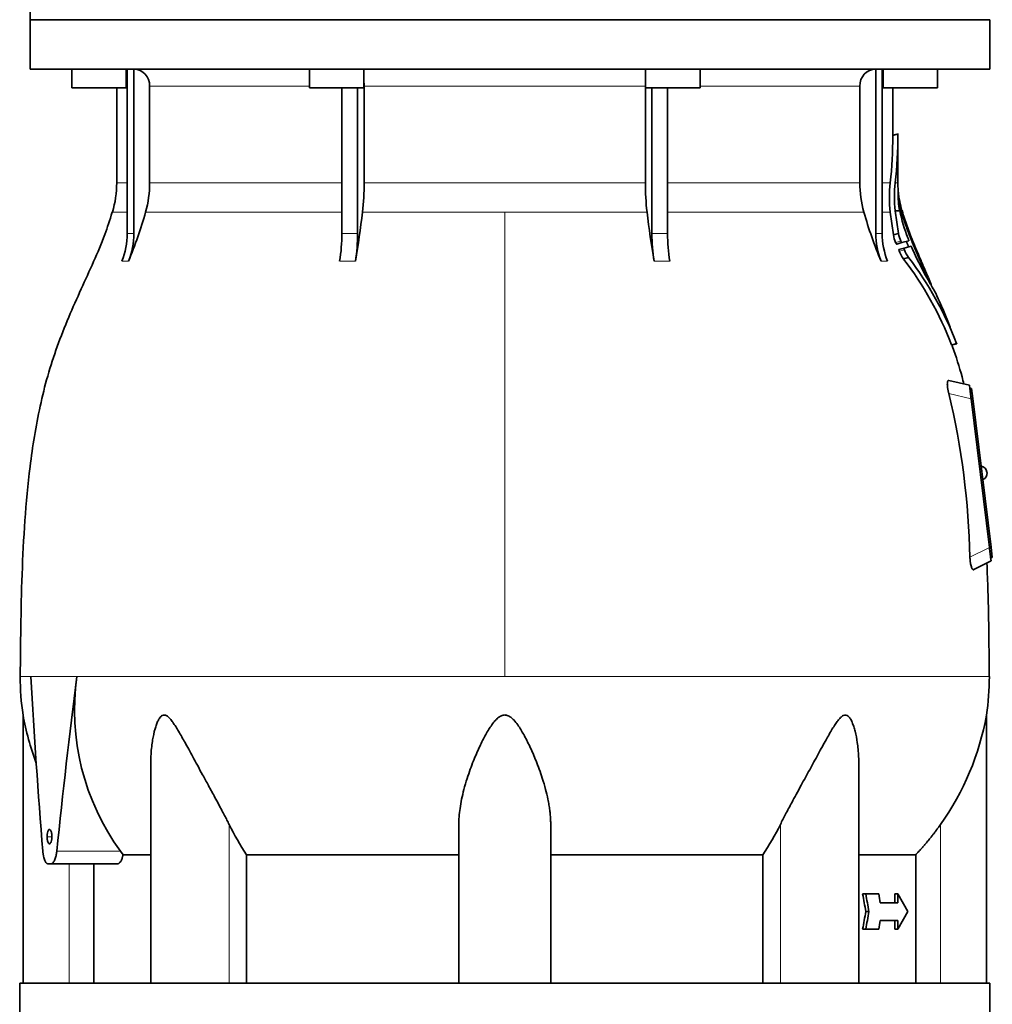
# Model space of a CAD drawing. Header units: millimetres. Extents: x 203 to 976, y -929 to 1223.
# Tile 17 of 18: x 663 to 948, y 509 to 798. Entities that reach past the tile are written whole.
import ezdxf

# ---------------------------------------------------------------- set-up
doc = ezdxf.new("R2010")
doc.units = ezdxf.units.MM
for name, color, linetype in [('VSI344-454_FLANG', 7, 'Continuous'), ('VSI344-454_TESTA', 7, 'Continuous'), ('VSI344_DIFFUSORE', 7, 'Continuous')]:
    doc.layers.add(name, color=color, linetype=linetype)

# ---------------------------------------------------------------- blocks, each defined once
blk = doc.blocks.new('SE2')
at = {"layer": 'VSI344-454_FLANG', "color": 7, "linetype": 'Continuous', "lineweight": 35}
blk.add_line((665.81, 823.29), (665.81, 798.29), dxfattribs=at)
at = {"layer": 'VSI344-454_TESTA', "color": 7, "linetype": 'Continuous', "lineweight": 35}
for p, q in [((665.81, 798.29), (947.76, 798.29)), ((665.81, 798.29), (665.81, 783.79)), ((947.76, 783.79), (947.76, 798.29)), ((947.76, 783.79), (665.81, 783.79)), ((678.08, 783.79), (678.08, 778.29)), ((694.08, 778.29), (694.08, 783.79)), ((694.36, 783.79), (694.36, 735.45)), ((696.28, 783.79), (696.28, 735.45)), ((747.9, 783.79), (747.9, 778.29)), ((763.9, 778.29), (763.9, 783.79)), ((846.63, 783.79), (846.63, 778.29)), ((862.63, 778.29), (862.63, 783.79)), ((914.25, 783.79), (914.25, 735.45)), ((916.16, 783.79), (916.16, 735.45)), ((916.44, 783.79), (916.44, 778.29)), ((932.44, 778.29), (932.44, 783.79)), ((678.08, 778.29), (694.08, 778.29)), ((691.26, 778.29), (691.26, 750.36)), ((700.92, 778.79), (700.92, 750.36)), ((747.9, 778.29), (763.9, 778.29)), ((757.41, 778.29), (757.41, 735.45)), ((762.04, 778.29), (762.03, 735.45)), ((763.96, 778.79), (763.96, 750.36)), ((846.57, 778.79), (846.57, 750.36)), ((846.63, 778.29), (862.63, 778.29)), ((848.49, 778.29), (848.49, 735.45)), ((853.11, 778.29), (853.11, 735.45)), ((909.6, 778.79), (909.6, 750.36)), ((916.44, 778.29), (932.44, 778.29)), ((919.26, 764.31), (919.26, 778.29)), ((920.79, 764.75), (919.26, 764.34)), ((920.76, 750.36), (920.76, 764.76)), ((918.52, 741.75), (919.43, 735.05)), ((919.99, 742.18), (921.31, 742.18)), ((920.92, 735.45), (919.99, 742.18)), ((921.87, 741.52), (921.73, 742.18)), ((922.2, 741.57), (921.97, 742.23)), ((923.19, 738.72), (923.02, 738.68)), ((919.43, 735.05), (920.92, 735.45)), ((921.91, 732.8), (920.41, 732.39)), ((923.96, 733.34), (921.91, 732.8)), ((923.67, 734.23), (923.84, 733.8)), ((922.58, 731.19), (921.08, 730.79)), ((922.58, 731.19), (924.62, 731.74)), ((924.86, 731.31), (925.05, 730.89)), ((925.78, 731.49), (929.57, 722.89)), ((922.41, 728), (923.91, 728.4)), ((927.4, 727.88), (927.55, 727.55)), ((936.5, 702.67), (938.09, 703.09)), ((941.78, 690.91), (935.74, 692.3)), ((941.78, 690.91), (941.9, 689.91)), ((941.9, 689.91), (942.4, 689.97)), ((941.9, 689.9), (941.94, 689.64)), ((942.4, 689.97), (942.77, 686.99)), ((942.27, 686.93), (947.63, 643.27)), ((942.77, 686.99), (948.13, 643.32)), ((946.94, 665.27), (946.93, 665.4)), ((948.13, 643.32), (948.49, 640.34)), ((943.09, 636.73), (948.12, 639.29)), ((947.96, 640.56), (948, 640.28)), ((948.49, 640.34), (948, 640.28)), ((948, 640.28), (948.12, 639.29)), ((663.76, 594.06), (663.76, 515.29)), ((946.76, 515.29), (946.76, 594.06)), ((701.25, 579.66), (701.25, 515.29)), ((909.27, 515.29), (909.27, 579.66)), ((791.76, 515.29), (791.76, 561.87)), ((818.76, 515.29), (818.76, 561.87)), ((692.4, 554), (693.13, 553)), ((701.14, 553), (693.13, 553)), ((791.76, 553), (729.43, 553)), ((729.43, 553), (729.43, 515.29)), ((881.1, 553), (881.1, 515.29)), ((926.01, 553), (926.01, 515.29)), ((671.9, 550.29), (671.1, 550.29)), ((671.9, 550.29), (691.49, 550.29)), ((684.52, 550.29), (684.52, 515.29)), ((910.38, 541.46), (911.31, 541.46)), ((915.14, 541.46), (911.31, 541.46)), ((919.85, 541.46), (919.85, 538.88)), ((919.85, 541.46), (920.78, 541.46)), ((923.65, 536.29), (920.78, 541.46)), ((920.78, 541.46), (920.78, 538.88)), ((920.78, 538.88), (915.55, 538.88)), ((911.32, 536.29), (912.25, 536.29)), ((923.65, 536.29), (920.78, 531.13)), ((920.78, 533.71), (915.55, 533.71)), ((919.85, 533.71), (919.85, 531.13)), ((920.78, 533.71), (920.78, 531.13)), ((910.38, 531.13), (911.31, 531.13)), ((915.14, 531.13), (911.31, 531.13)), ((919.85, 531.13), (920.78, 531.13))]:
    blk.add_line(p, q, dxfattribs=at)
at = {"layer": 'VSI344-454_TESTA', "color": 4, "linetype": 'Continuous', "lineweight": 9}
for p, q in [((694.23, 778.79), (694.08, 778.79)), ((747.9, 778.79), (700.92, 778.79)), ((846.57, 778.79), (763.96, 778.79)), ((909.6, 778.79), (862.63, 778.79)), ((916.44, 778.79), (916.18, 778.79)), ((920.76, 764.59), (919.26, 764.19)), ((694.23, 750.36), (691.26, 750.36)), ((757.38, 750.36), (700.92, 750.36)), ((846.57, 750.36), (763.96, 750.36)), ((853.15, 750.36), (909.6, 750.36)), ((916.3, 750.36), (918.5, 750.36)), ((920.76, 750.36), (919.96, 750.36)), ((690, 741.75), (694.23, 741.75)), ((699.76, 741.75), (757.4, 741.75)), ((763.47, 741.75), (805.26, 741.75)), ((805.26, 741.75), (847.05, 741.75)), ((805.26, 741.75), (805.26, 605.33)), ((853.14, 741.75), (910.77, 741.75)), ((916.18, 741.75), (918.52, 741.75)), ((921.87, 741.52), (921.49, 741.42)), ((921.97, 741.15), (921.57, 741.04)), ((921.96, 742.18), (921.73, 742.18)), ((922.23, 741.28), (922.24, 741.28)), ((923.11, 738.59), (923.05, 738.57)), ((848.49, 735.45), (853.11, 735.45)), ((921.59, 733.27), (920.09, 732.87)), ((922.68, 730.69), (921.18, 730.29)), ((692.8, 727.38), (694.71, 727.38)), ((756.77, 727.38), (761.39, 727.38)), ((849.14, 727.38), (853.76, 727.38)), ((915.81, 727.38), (917.73, 727.38)), ((937.99, 703.22), (936.53, 702.83)), ((942.27, 686.93), (935.72, 688.44)), ((942.77, 686.99), (942.27, 686.93)), ((941.92, 640.36), (947.63, 643.27)), ((947.63, 643.26), (948.13, 643.32)), ((679.54, 605.32), (666.03, 605.32)), ((724.3, 515.29), (724.3, 561.87)), ((886.23, 515.29), (886.23, 561.87)), ((933.26, 515.29), (933.26, 561.87)), ((672.15, 558.29), (670.79, 558.29)), ((673.66, 554), (692.4, 554)), ((677.26, 515.29), (677.26, 550.29))]:
    blk.add_line(p, q, dxfattribs=at)
at = {"layer": 'VSI344-454_TESTA', "color": 7, "linetype": 'Continuous', "lineweight": 35}
for centre, radius, start, end in [((696.1, 778.97), 4.83, 357.8987, 87.7656), ((914.44, 778.96), 4.84, 92.4219, 181.9135), ((788.7, 764.5), 130.57, 353.7833, 359.8632), ((788.38, 764.91), 132.38, 353.6919, 359.863), ((922.03, 764.66), 1.27, 176.1635, 183.0202), ((661.26, 750.36), 30, 343.3164, 0), ((668.62, 750.35), 32.31, 344.5527, 0.0141), ((688, 750.3), 75.96, 353.5325, 0.0426), ((922.53, 750.3), 75.96, 179.9574, 186.4675), ((941.91, 750.35), 32.31, 179.9859, 195.4473), ((956.31, 746.15), 38.05, 173.6514, 186.6498), ((955.26, 746.38), 35.52, 173.5607, 186.7887), ((949.26, 750.36), 28.5, 180, 184.3466), ((945.47, 747.21), 24.68, 179.0111, 191.7647), ((937.14, 746.82), 16.37, 174.9568, 177.1461), ((924.07, 747.91), 3.19, 183.5165, 185.5943), ((949.26, 750.36), 28.5, 185.3317, 196.6836), ((963.47, 751.35), 42.74, 185.04, 192.3951), ((574.44, 777.67), 130.37, 337.3107, 344.0048), ((491.91, 773.9), 273.46, 350.2065, 353.248), ((1118.7, 773.91), 273.54, 186.7524, 189.793), ((1036.12, 777.68), 130.4, 195.9961, 202.6884), ((971.86, 752.85), 51.67, 191.9257, 201.1287), ((926.52, 742.61), 4.78, 193.1726, 197.8029), ((929.71, 743.87), 7.91, 195.4704, 199.0959), ((932.07, 741.74), 9.56, 196.9823, 199.2688), ((563.92, 620.47), 378.12, 17.9741, 18.2028), ((672.91, 735.43), 21.46, 337.9865, 0.045), ((674.82, 735.43), 21.46, 337.9871, 0.0443), ((708.32, 735.33), 49.09, 350.6803, 0.1266), ((712.94, 735.33), 49.09, 350.6803, 0.1266), ((897.58, 735.33), 49.09, 179.8731, 189.3199), ((902.2, 735.33), 49.09, 179.8727, 189.3203), ((935.71, 735.43), 21.46, 179.9558, 202.0129), ((937.62, 735.43), 21.46, 179.9557, 202.0129), ((930.16, 737.14), 10.94, 191.0168, 202.9786), ((932, 737.67), 11.3, 191.3285, 202.9058), ((861.92, 709.97), 67.34, 21.0635, 21.4005), ((751.41, 667.74), 185.65, 20.2041, 20.9663), ((935.21, 735.45), 10.23, 200.5624, 202.7831), ((931.27, 734.25), 10.84, 201.3981, 215.2266), ((932.9, 734.72), 10.99, 201.4777, 215.1187), ((1024.31, 775.59), 108.86, 204.2432, 210.315), ((841.22, 665.89), 102.22, 21.1819, 37.4116), ((842.9, 666.59), 101.9, 21.0644, 37.3388), ((781.52, 662.82), 159.73, 22.7057, 23.9073), ((920.8, 718.85), 9.66, 22.2908, 24.7892), ((871.79, 699.44), 62.37, 19.7312, 21.7054), ((936.98, 723), 6.95, 201.0785, 208.1495), ((995.02, 756.19), 73.8, 209.6106, 211.2164), ((713.99, 635.43), 227.98, 1.2373, 13.4449), ((944.94, 665.15), 2, 7, 82.5225), ((944.96, 665.03), 2, 291.4775, 7), ((739.22, 605.42), 76.32, 180.0677, 188.592), ((2758.97, 723.45), 2096.26, 183.23039, 184.63651), ((2787.84, 337.87), 2125.2, 172.77029, 174.16307), ((749.15, 595.5), 70.3, 171.9657, 216.1764), ((871.3, 605.42), 76.32, 351.408, 359.9323), ((741.31, 607.67), 78.74, 189.9741, 200.6388), ((869.21, 607.67), 78.74, 324.4336, 350.0259), ((793.17, 595.76), 76.76, 206.2011, 213.8556), ((817.35, 595.76), 76.76, 326.1444, 333.7989), ((-90.79, 357.11), 1018.01, 10.13794, 10.43338), ((-98.37, 355.92), 1026.59, 10.11978, 10.41274), ((-105.36, 376.88), 1033.68, 9.01658, 9.16154), ((-90.79, 715.48), 1018.01, 349.56662, 349.86206), ((-98.37, 716.67), 1026.59, 349.58726, 349.88022), ((-105.36, 695.71), 1033.68, 350.83846, 350.98342)]:
    blk.add_arc(centre, radius, start, end, dxfattribs=at)
at = {"layer": 'VSI344-454_TESTA', "color": 4, "linetype": 'Continuous', "lineweight": 9}
for centre, radius, start, end in [((695.32, 726.72), 8.77, 83.7435, 96.2627), ((759.72, 684.56), 50.94, 87.4012, 92.5989), ((915.2, 726.73), 8.77, 83.7353, 96.2648)]:
    blk.add_arc(centre, radius, start, end, dxfattribs=at)
at = {"layer": 'VSI344-454_TESTA', "color": 7, "linetype": 'Continuous', "lineweight": 35}
for points, degree in [([(763.96, 778.79), (763.96, 779.22), (763.93, 779.62)], 2), ([(846.6, 779.62), (846.57, 779.22), (846.57, 778.79)], 2), ([(922.12, 741.64), (922.21, 741.34), (922.39, 740.74), (922.66, 739.84), (922.84, 739.24), (922.93, 738.95)], 3), ([(927.4, 727.88), (925.42, 732.39), (923.63, 736.82), (922.24, 741.28)], 3), ([(923.05, 738.59), (923.11, 738.41), (923.23, 738.05), (923.36, 737.7), (923.42, 737.52)], 3), ([(923.25, 738.22), (923.39, 737.82), (923.68, 737), (924.14, 735.78), (924.46, 734.95), (924.62, 734.54)], 3), ([(923.25, 733.15), (923.57, 732.36), (923.91, 731.55)], 2), ([(936.11, 707.96), (934.16, 712.87), (932.75, 716.2), (931.88, 717.94)], 3), ([(941.94, 689.64), (942.07, 688.51), (942.27, 686.93)], 2), ([(947.63, 643.27), (947.82, 641.69), (947.96, 640.56)], 2)]:
    blk.add_open_spline(points, degree=degree, dxfattribs=at)
for points, degree, knots in [([(919.26, 764.19), (919.26, 764.2), (919.26, 764.23), (919.26, 764.27), (919.26, 764.3), (919.26, 764.31), (919.26, 764.31)], 3, [0, 0, 0, 0, 0.0847023, 0.168601, 0.2532383, 0.2993019, 0.2993019, 0.2993019, 0.2993019]), ([(689.96, 741.8), (689.19, 739.35), (687.73, 734.74), (684.46, 727.09), (680.8, 719.13), (677.08, 710.87), (673.73, 702.37), (670.89, 693.65), (668.7, 684.81), (667.03, 675.91), (665.43, 664.71), (664.19, 651.17), (663.39, 635.47), (663.06, 619.87), (662.97, 610.58), (662.93, 605.33)], 3, [0, 0, 0, 0, 0.049789, 0.110746, 0.173446, 0.237762, 0.303357, 0.368248, 0.433017, 0.497367, 0.561163, 0.674213, 0.786597, 0.898149, 1, 1, 1, 1]), ([(930.21, 721.02), (929.35, 722.91), (929.13, 723.4), (928.5, 724.78), (928.02, 725.85), (926.75, 728.67), (925.8, 730.91), (924.65, 733.63), (923.74, 736.06), (922.74, 738.71), (921.97, 741.15)], 2, [0, 0, 0, 0.125, 0.125, 0.25, 0.25, 0.5, 0.5, 0.75, 0.75, 1, 1, 1]), ([(923.25, 738.22), (923.24, 738.24), (923.23, 738.29), (923.2, 738.37), (923.16, 738.48), (923.12, 738.58), (923.1, 738.65), (923.08, 738.69), (923.08, 738.7), (923.09, 738.67), (923.1, 738.63), (923.11, 738.6), (923.11, 738.59)], 3, [0, 0, 0, 0, 0.062709, 0.125843, 0.25116, 0.376322, 0.501352, 0.626278, 0.751007, 0.875429, 0.937895, 1, 1, 1, 1]), ([(923.58, 737.16), (923.59, 737.13), (923.61, 737.08), (923.62, 737.04), (923.6, 737.07), (923.53, 737.23), (923.47, 737.39), (923.44, 737.48), (923.42, 737.52)], 3, [0, 0, 0, 0, 0.124721, 0.24865, 0.50038, 0.748839, 0.874692, 1, 1, 1, 1]), ([(920.41, 732.39), (920.41, 732.39), (920.4, 732.39), (920.38, 732.4), (920.35, 732.42), (920.31, 732.46), (920.27, 732.52), (920.22, 732.6), (920.18, 732.68), (920.13, 732.78), (920.1, 732.84), (920.09, 732.87)], 3, [0, 0, 0, 0, 0.084206, 0.168048, 0.253091, 0.378633, 0.504756, 0.630047, 0.753956, 0.877659, 1, 1, 1, 1]), ([(921.59, 733.27), (921.6, 733.25), (921.62, 733.21), (921.65, 733.15), (921.68, 733.09), (921.71, 733.03), (921.74, 732.98), (921.78, 732.91), (921.83, 732.84), (921.88, 732.8), (921.9, 732.8), (921.91, 732.8)], 3, [0, 0, 0, 0, 0.084422, 0.165946, 0.246194, 0.32687, 0.409652, 0.496096, 0.666594, 0.830213, 1, 1, 1, 1]), ([(923.96, 733.34), (923.96, 733.35), (923.97, 733.35), (923.97, 733.37), (923.97, 733.4), (923.96, 733.43), (923.94, 733.51), (923.91, 733.63), (923.86, 733.74), (923.84, 733.8)], 3, [0, 0, 0, 0, 0.103611, 0.203327, 0.301591, 0.400957, 0.503894, 0.751518, 1, 1, 1, 1]), ([(921.18, 730.29), (921.17, 730.31), (921.15, 730.35), (921.13, 730.41), (921.1, 730.48), (921.08, 730.56), (921.06, 730.63), (921.05, 730.7), (921.06, 730.75), (921.06, 730.78), (921.08, 730.79), (921.08, 730.79)], 3, [0, 0, 0, 0, 0.084128, 0.167686, 0.252257, 0.375453, 0.498374, 0.621374, 0.745486, 0.872784, 1, 1, 1, 1]), ([(922.58, 731.19), (922.58, 731.19), (922.57, 731.19), (922.56, 731.17), (922.56, 731.14), (922.56, 731.1), (922.57, 731.03), (922.58, 730.96), (922.61, 730.87), (922.64, 730.79), (922.67, 730.72), (922.68, 730.69)], 3, [0, 0, 0, 0, 0.08625, 0.171682, 0.257868, 0.382817, 0.507255, 0.630143, 0.752988, 0.876537, 1, 1, 1, 1]), ([(924.86, 731.31), (924.86, 731.33), (924.84, 731.37), (924.81, 731.43), (924.78, 731.49), (924.75, 731.56), (924.71, 731.62), (924.68, 731.68), (924.65, 731.71), (924.63, 731.74), (924.62, 731.74), (924.62, 731.74)], 3, [0, 0, 0, 0, 0.083676, 0.167034, 0.251419, 0.376349, 0.501804, 0.626849, 0.751332, 0.876067, 1, 1, 1, 1]), ([(930.21, 721.02), (930.22, 721), (930.24, 720.96), (930.27, 720.9), (930.3, 720.84), (930.33, 720.76), (930.36, 720.67), (930.39, 720.6), (930.4, 720.56), (930.39, 720.55), (930.37, 720.57), (930.35, 720.62), (930.33, 720.64)], 3, [0, 0, 0, 0, 0.063465, 0.12566, 0.187794, 0.251081, 0.375353, 0.499064, 0.623924, 0.748961, 0.873998, 1, 1, 1, 1]), ([(937.99, 703.22), (937.99, 703.2), (938, 703.18), (938.02, 703.14), (938.03, 703.11), (938.04, 703.08), (938.04, 703.08), (938.04, 703.08)], 3, [0, 0, 0, 0, 0.0838816, 0.1673509, 0.2518989, 0.3764283, 0.4994358, 0.4994358, 0.4994358, 0.4994358]), ([(940.13, 691.26), (939.94, 692.03), (939.1, 695.5), (937.77, 699.64), (936.63, 702.53), (936.56, 702.71)], 3, [0, 0, 0, 0, 0.178415, 0.955235, 1, 1, 1, 1]), ([(935.72, 688.44), (935.7, 688.52), (935.67, 688.66), (935.62, 688.87), (935.57, 689.08), (935.52, 689.29), (935.48, 689.49), (935.44, 689.69), (935.41, 689.89), (935.35, 690.25), (935.29, 690.76), (935.27, 691.33), (935.3, 691.71), (935.34, 691.94), (935.4, 692.09), (935.46, 692.2), (935.54, 692.28), (935.64, 692.31), (935.71, 692.31), (935.74, 692.3)], 3, [0, 0, 0, 0, 0.035549, 0.070458, 0.104811, 0.138697, 0.172208, 0.205437, 0.238483, 0.271444, 0.392179, 0.509734, 0.62349, 0.681765, 0.74041, 0.802087, 0.865142, 0.932062, 1, 1, 1, 1]), ([(943.09, 636.73), (943.07, 636.72), (943.04, 636.71), (942.99, 636.7), (942.94, 636.7), (942.87, 636.72), (942.79, 636.76), (942.66, 636.88), (942.51, 637.13), (942.33, 637.56), (942.18, 638.12), (942.08, 638.67), (942.01, 639.15), (941.97, 639.54), (941.94, 639.94), (941.93, 640.22), (941.92, 640.36)], 3, [0, 0, 0, 0, 0.034295, 0.068252, 0.101955, 0.13549, 0.200043, 0.26353, 0.385465, 0.503768, 0.621447, 0.741636, 0.803924, 0.867307, 0.933144, 1, 1, 1, 1]), ([(947.6, 605.33), (947.57, 609.71), (947.49, 617.46), (947.31, 629.11), (947.02, 635.72), (946.89, 638.69)], 3, [0, 0, 0, 0, 0.358471, 0.757126, 1, 1, 1, 1]), ([(724.3, 561.87), (724.08, 562.3), (723.64, 563.19), (722.94, 564.56), (722.13, 566.11), (721.19, 567.86), (719.87, 570.3), (718.3, 573.18), (716.57, 576.35), (715.02, 579.17), (713.66, 581.66), (712.45, 583.88), (711.07, 586.39), (709.82, 588.64), (708.62, 590.62), (707.81, 591.86), (707.01, 592.9), (706.22, 593.69), (705.37, 594.12), (704.56, 593.93), (703.92, 593.27), (703.38, 592.34), (702.91, 591.21), (702.33, 589.35), (701.87, 587.18), (701.52, 584.7), (701.32, 582.52), (701.26, 580.81), (701.25, 579.85), (701.25, 579.66)], 3, [0, 0, 0, 0, 0.020247, 0.0413012, 0.0631676, 0.0911499, 0.1206822, 0.1725651, 0.2189806, 0.2600001, 0.2962057, 0.3283254, 0.3570821, 0.4069553, 0.4285992, 0.4484587, 0.4665056, 0.4826091, 0.4971306, 0.5113122, 0.5266668, 0.543344, 0.562023, 0.5826937, 0.6304427, 0.6595254, 0.6923195, 0.7261108, 0.7344062, 0.7344062, 0.7344062, 0.7344062]), ([(818.76, 561.87), (818.76, 562.31), (818.74, 563.22), (818.64, 564.63), (818.48, 566.12), (818.25, 567.67), (817.87, 569.7), (817.25, 572.29), (816.39, 575.25), (815.43, 578.05), (814.24, 581.18), (812.76, 584.59), (810.97, 588.13), (809.4, 590.75), (808.15, 592.35), (807.19, 593.27), (806.34, 593.85), (805.26, 594.12), (804.18, 593.85), (803.22, 593.19), (802.3, 592.24), (801.43, 591.11), (800.54, 589.77), (799.32, 587.67), (797.76, 584.57), (796.28, 581.15), (795.09, 578.02), (794.13, 575.22), (793.26, 572.26), (792.57, 569.32), (792.1, 566.64), (791.82, 564.17), (791.78, 562.62), (791.76, 561.87)], 3, [0, 0, 0, 0, 0.020731, 0.042392, 0.064985, 0.088518, 0.112993, 0.155798, 0.204124, 0.243311, 0.27893, 0.340994, 0.392778, 0.435952, 0.460498, 0.471615, 0.487119, 0.500034, 0.512956, 0.528479, 0.544439, 0.564196, 0.583938, 0.607459, 0.659325, 0.721485, 0.757156, 0.796378, 0.844646, 0.887426, 0.927534, 0.965052, 1, 1, 1, 1]), ([(909.27, 579.66), (909.27, 580.36), (909.24, 581.79), (909.09, 583.88), (908.79, 586.39), (908.37, 588.64), (907.81, 590.62), (907.36, 591.86), (906.85, 592.9), (906.25, 593.69), (905.5, 594.12), (904.65, 593.93), (903.85, 593.27), (903.07, 592.34), (902.28, 591.21), (901.12, 589.35), (899.89, 587.18), (898.52, 584.7), (897.33, 582.52), (896.09, 580.25), (894.43, 577.2), (892.68, 574.02), (890.92, 570.79), (889.38, 567.94), (887.79, 564.98), (886.73, 562.87), (886.23, 561.87)], 3, [0.265626, 0.265626, 0.265626, 0.265626, 0.2962057, 0.3283254, 0.3570821, 0.4069553, 0.4285992, 0.4484587, 0.4665056, 0.4826091, 0.4971306, 0.5113122, 0.5266668, 0.543344, 0.562023, 0.5826937, 0.6304427, 0.6595254, 0.6923195, 0.7261108, 0.7592332, 0.8259403, 0.8657684, 0.9022453, 0.9533075, 1, 1, 1, 1]), ([(933.26, 561.87), (931.63, 559.53), (929.82, 557.32), (928.01, 555.1), (926.01, 553)], 2, [0, 0, 0, 0.5, 0.5, 1, 1, 1]), ([(670.79, 558.29), (670.79, 558.41), (670.79, 558.63), (670.84, 559.17), (670.97, 559.8), (671.22, 560.29), (671.5, 560.45), (671.78, 560.28), (672, 559.86), (672.13, 559.35), (672.21, 558.84), (672.22, 558.48), (672.23, 558.29)], 3, [0, 0, 0, 0, 0.051457, 0.101442, 0.254188, 0.377806, 0.50074, 0.626074, 0.750272, 0.833829, 0.916884, 1, 1, 1, 1]), ([(672.23, 558.29), (672.22, 558.18), (672.22, 557.96), (672.17, 557.42), (672.03, 556.79), (671.77, 556.3), (671.49, 556.14), (671.21, 556.31), (671, 556.72), (670.88, 557.24), (670.8, 557.75), (670.79, 558.11), (670.79, 558.29)], 3, [0, 0, 0, 0, 0.051457, 0.101442, 0.254188, 0.377806, 0.50074, 0.626074, 0.750272, 0.833829, 0.916884, 1, 1, 1, 1]), ([(669.56, 554), (669.57, 553.92), (669.58, 553.77), (669.6, 553.55), (669.63, 553.33), (669.66, 553.12), (669.69, 552.91), (669.73, 552.71), (669.8, 552.35), (669.92, 551.86), (670.11, 551.31), (670.33, 550.87), (670.53, 550.59), (670.7, 550.44), (670.83, 550.36), (670.96, 550.3), (671.05, 550.3), (671.1, 550.29)], 3, [0, 0, 0, 0, 0.036137, 0.072006, 0.107687, 0.143258, 0.1788, 0.214393, 0.250117, 0.375419, 0.499764, 0.624342, 0.749875, 0.812239, 0.874428, 0.936872, 1, 1, 1, 1]), ([(671.9, 550.29), (671.92, 550.3), (671.98, 550.3), (672.06, 550.31), (672.14, 550.34), (672.22, 550.38), (672.3, 550.43), (672.38, 550.48), (672.53, 550.61), (672.74, 550.86), (672.99, 551.3), (673.22, 551.84), (673.38, 552.38), (673.49, 552.85), (673.56, 553.22), (673.62, 553.6), (673.65, 553.87), (673.66, 554)], 3, [0, 0, 0, 0, 0.035883, 0.071505, 0.106942, 0.142272, 0.177573, 0.212924, 0.248403, 0.373003, 0.496715, 0.621307, 0.746796, 0.809977, 0.87294, 0.936134, 1, 1, 1, 1]), ([(693.13, 553), (693.12, 552.93), (693.09, 552.8), (693.04, 552.61), (692.99, 552.42), (692.94, 552.24), (692.89, 552.06), (692.79, 551.78), (692.65, 551.41), (692.44, 551.02), (692.21, 550.7), (692, 550.49), (691.82, 550.37), (691.65, 550.31), (691.55, 550.3), (691.49, 550.29)], 3, [0, 0, 0, 0, 0.04142, 0.082723, 0.123995, 0.165319, 0.206781, 0.248465, 0.37284, 0.49696, 0.623305, 0.749466, 0.832859, 0.916135, 1, 1, 1, 1]), ([(818.76, 553), (824.43, 553), (830.04, 553), (841.08, 553), (846.5, 553), (857.02, 553), (862.13, 553), (871.95, 553), (876.65, 553), (881.1, 553)], 3, [0, 0, 0, 0, 0.25, 0.25, 0.5, 0.5, 0.75, 0.75, 1, 1, 1, 1]), ([(909.38, 553), (909.55, 553), (909.72, 553), (912.78, 553), (915.33, 553), (919.7, 553), (921.51, 553), (924.35, 553), (925.38, 553), (926.01, 553)], 3, [0.235629, 0.235629, 0.235629, 0.235629, 0.25, 0.25, 0.5, 0.5, 0.75, 0.75, 1, 1, 1, 1])]:
    blk.add_open_spline(points, degree=degree, knots=knots, dxfattribs=at)
at = {"layer": 'VSI344-454_TESTA', "color": 4, "linetype": 'Continuous', "lineweight": 9}
for points, knots in [([(666.03, 605.32), (663.96, 605.33), (662.91, 605.33), (662.91, 605.33), (662.91, 605.33), (662.91, 605.33)], [0, 0, 0, 0, 0.5, 0.5, 0.5000132, 0.5000132, 0.5000132, 0.5000132]), ([(805.26, 605.33), (792.42, 605.33), (779.58, 605.33), (754.83, 605.33), (742.92, 605.33), (720.91, 605.33), (710.8, 605.33), (693.13, 605.33), (685.56, 605.33), (679.54, 605.32)], [0, 0, 0, 0, 0.25, 0.25, 0.5, 0.5, 0.75, 0.75, 1, 1, 1, 1])]:
    blk.add_open_spline(points, degree=3, knots=knots, dxfattribs=at)
blk.add_rational_spline([(805.26, 605.33), (880.55, 605.33), (947.62, 605.33), (947.62, 605.33)], [1, 0.707553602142, 0.584281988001, 0.630185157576], degree=3, dxfattribs=at)
at = {"layer": 'VSI344_DIFFUSORE', "color": 7, "linetype": 'Continuous', "lineweight": 35}
for p, q in [((662.76, 515.29), (947.76, 515.29)), ((662.76, 515.29), (662.76, 502.79)), ((947.76, 502.79), (947.76, 515.29))]:
    blk.add_line(p, q, dxfattribs=at)

msp = doc.modelspace()

# ---------------------------------------------------------------- block references
msp.add_blockref('SE2', (0, 0))

doc.saveas('drawing.dxf')
